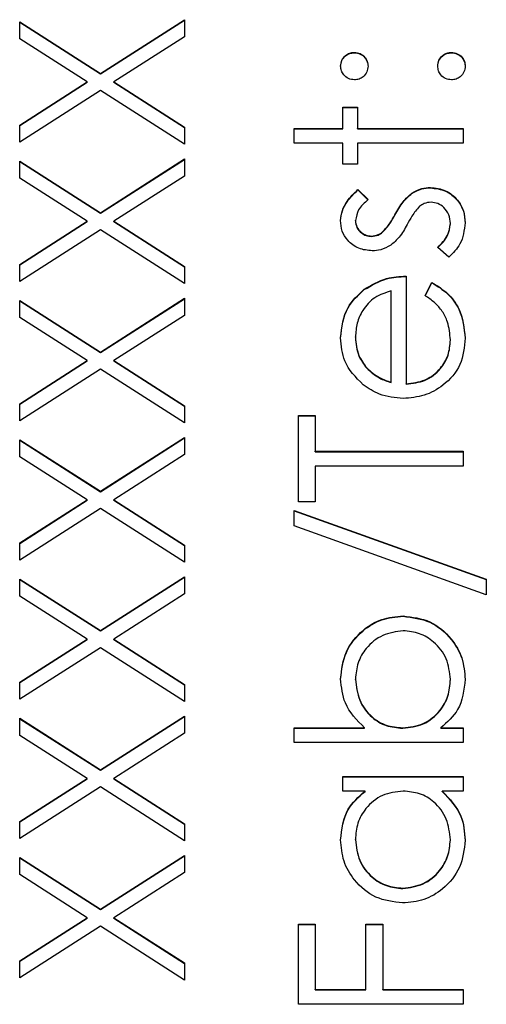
# Model space of a CAD drawing. Header units: millimetres. Extents: x 358 to 1311, y -31 to 892.
# Tile 23 of 29: x 950.25 to 953.93, y 452.66 to 460.44. Entities that reach past the tile are written whole.
import ezdxf

# ---------------------------------------------------------------- set-up
doc = ezdxf.new("R2010")
doc.units = ezdxf.units.MM

msp = doc.modelspace()

# ---------------------------------------------------------------- linework, layer by layer
at = {"color": 7, "linetype": 'Continuous', "lineweight": 25}
for p, q in [((950.2513, 460.419), (950.8883, 460.0116)), ((950.2513, 460.2844), (950.2513, 460.419)), ((950.2513, 460.416), (950.8883, 460.0086)), ((950.8883, 460.0116), (951.5513, 460.4356)), ((950.8883, 460.0086), (951.5513, 460.4326)), ((951.5513, 460.4356), (951.5513, 460.301)), ((950.7831, 459.9442), (950.2513, 460.2844)), ((951.5513, 460.301), (950.9935, 459.9442)), ((952.893, 460.1744), (952.893, 460.1774)), ((953.6596, 460.1744), (953.6596, 460.1774)), ((950.8883, 460.0086), (950.8883, 460.0116)), ((950.2513, 459.6039), (950.7831, 459.9442)), ((950.2513, 459.601), (950.7831, 459.9412)), ((950.7831, 459.9412), (950.7831, 459.9442)), ((950.9935, 459.9442), (951.5513, 459.5873)), ((950.9935, 459.9412), (950.9935, 459.9442)), ((950.9935, 459.9412), (951.5513, 459.5843)), ((950.8883, 459.877), (950.2513, 459.4694)), ((951.5513, 459.4527), (950.8883, 459.877)), ((952.8013, 459.7443), (952.918, 459.7443)), ((952.8013, 459.5777), (952.8013, 459.7443)), ((952.8013, 459.7413), (952.918, 459.7413)), ((952.918, 459.7443), (952.918, 459.5777)), ((950.2513, 459.4694), (950.2513, 459.6039)), ((951.5513, 459.5873), (951.5513, 459.4527)), ((952.418, 459.5777), (952.8013, 459.5777)), ((952.418, 459.461), (952.418, 459.5777)), ((952.418, 459.5747), (952.8013, 459.5747)), ((952.8013, 459.5747), (952.8013, 459.5777)), ((952.918, 459.5777), (953.7513, 459.5777)), ((952.918, 459.5747), (952.918, 459.5777)), ((952.918, 459.5747), (953.7513, 459.5747)), ((953.7513, 459.5777), (953.7513, 459.461)), ((952.8013, 459.461), (952.418, 459.461)), ((952.8013, 459.2944), (952.8013, 459.461)), ((952.918, 459.461), (952.918, 459.2944)), ((953.7513, 459.461), (952.918, 459.461)), ((950.2513, 459.3194), (950.8883, 458.9121)), ((950.2513, 459.1849), (950.2513, 459.3194)), ((950.2513, 459.3165), (950.8883, 458.9091)), ((950.8883, 458.9121), (951.5513, 459.3361)), ((950.8883, 458.9091), (951.5513, 459.3331)), ((951.5513, 459.3361), (951.5513, 459.2015)), ((952.918, 459.2944), (952.8013, 459.2944)), ((950.7831, 458.8446), (950.2513, 459.1849)), ((951.5513, 459.2015), (950.9935, 458.8446)), ((952.9198, 459.0945), (953.0013, 459.0154)), ((952.9198, 459.0916), (952.9198, 459.0945)), ((952.9198, 459.0916), (953.0013, 459.0124)), ((953.3466, 459.064), (953.3466, 459.0669)), ((953.4935, 459.1082), (953.4935, 459.1112)), ((950.8883, 458.9091), (950.8883, 458.9121)), ((950.2513, 458.5044), (950.7831, 458.8446)), ((950.2513, 458.5015), (950.7831, 458.8417)), ((950.7831, 458.8417), (950.7831, 458.8446)), ((950.9935, 458.8446), (951.5513, 458.4878)), ((950.9935, 458.8417), (950.9935, 458.8446)), ((950.9935, 458.8417), (951.5513, 458.4848)), ((952.9013, 458.8484), (952.9013, 458.8514)), ((953.2133, 458.893), (953.2133, 458.8959)), ((950.8883, 458.7775), (950.2513, 458.3699)), ((951.5513, 458.3532), (950.8883, 458.7775)), ((953.1154, 458.7573), (953.1154, 458.7603)), ((953.6513, 458.824), (953.6513, 458.8269)), ((953.0292, 458.7251), (953.0292, 458.728)), ((953.6393, 458.5614), (953.5513, 458.6387)), ((950.2513, 458.3699), (950.2513, 458.5044)), ((951.5513, 458.4878), (951.5513, 458.3532)), ((953.3013, 458.4115), (953.3013, 457.5619)), ((952.9716, 458.3052), (952.9716, 458.3082)), ((953.1846, 457.5741), (953.1846, 458.2949)), ((953.4513, 458.2579), (953.5057, 458.3615)), ((953.4513, 458.255), (953.5057, 458.3586)), ((953.5057, 458.3586), (953.5057, 458.3615)), ((950.2513, 458.2199), (950.8883, 457.8126)), ((950.2513, 458.0853), (950.2513, 458.2199)), ((950.2513, 458.217), (950.8883, 457.8096)), ((950.8883, 457.8126), (951.5513, 458.2366)), ((950.8883, 457.8096), (951.5513, 458.2336)), ((951.5513, 458.2366), (951.5513, 458.102)), ((950.7831, 457.7451), (950.2513, 458.0853)), ((951.5513, 458.102), (950.9935, 457.7451)), ((952.9013, 457.9288), (952.9013, 457.9318)), ((953.6513, 457.9054), (953.6513, 457.9083)), ((950.8883, 457.8096), (950.8883, 457.8126)), ((950.2513, 457.4049), (950.7831, 457.7451)), ((950.2513, 457.4019), (950.7831, 457.7422)), ((950.8883, 457.678), (950.2513, 457.2703)), ((950.7831, 457.7422), (950.7831, 457.7451)), ((951.5513, 457.2537), (950.8883, 457.678)), ((950.9935, 457.7451), (951.5513, 457.3883)), ((950.9935, 457.7422), (950.9935, 457.7451)), ((950.9935, 457.7422), (951.5513, 457.3853)), ((952.9904, 457.6841), (952.9904, 457.6871)), ((953.1846, 457.5711), (953.1846, 457.5741)), ((953.3013, 457.5589), (953.3013, 457.5619)), ((950.2513, 457.2703), (950.2513, 457.4049)), ((951.5513, 457.3883), (951.5513, 457.2537)), ((952.4513, 457.312), (952.5846, 457.312)), ((952.4513, 456.629), (952.4513, 457.312)), ((952.4513, 457.309), (952.5846, 457.309)), ((952.5846, 457.312), (952.5846, 457.0288)), ((950.8883, 456.713), (951.5513, 457.1371)), ((950.8883, 456.7101), (951.5513, 457.1341)), ((951.5513, 457.1371), (951.5513, 457.0025)), ((950.2513, 457.1204), (950.8883, 456.713)), ((950.2513, 456.9858), (950.2513, 457.1204)), ((950.2513, 457.1174), (950.8883, 456.7101)), ((950.7831, 456.6456), (950.2513, 456.9858)), ((951.5513, 457.0025), (950.9935, 456.6456)), ((952.5846, 457.0288), (953.7513, 457.0288)), ((952.5846, 457.0258), (952.5846, 457.0288)), ((952.5846, 457.0258), (953.7513, 457.0258)), ((953.7513, 457.0288), (953.7513, 456.9122)), ((953.7513, 456.9122), (952.5846, 456.9122)), ((952.5846, 456.9122), (952.5846, 456.629)), ((950.8883, 456.7101), (950.8883, 456.713)), ((950.2513, 456.3054), (950.7831, 456.6456)), ((950.2513, 456.3024), (950.7831, 456.6426)), ((950.7831, 456.6426), (950.7831, 456.6456)), ((950.9935, 456.6456), (951.5513, 456.2887)), ((950.9935, 456.6426), (950.9935, 456.6456)), ((950.9935, 456.6426), (951.5513, 456.2858)), ((952.5846, 456.629), (952.4513, 456.629)), ((950.8883, 456.5785), (950.2513, 456.1708)), ((951.5513, 456.1542), (950.8883, 456.5785)), ((952.418, 456.5623), (953.9346, 456.0188)), ((952.418, 456.4395), (952.418, 456.5623)), ((952.418, 456.5594), (953.9346, 456.0158)), ((953.9346, 455.8959), (952.418, 456.4395)), ((950.2513, 456.1708), (950.2513, 456.3054)), ((951.5513, 456.2887), (951.5513, 456.1542)), ((950.8883, 455.6135), (951.5513, 456.0376)), ((951.5513, 456.0376), (951.5513, 455.903)), ((950.2513, 456.0209), (950.8883, 455.6135)), ((950.2513, 455.8863), (950.2513, 456.0209)), ((950.2513, 456.0179), (950.8883, 455.6106)), ((950.8883, 455.6106), (951.5513, 456.0346)), ((953.9346, 456.0188), (953.9346, 455.8959)), ((950.7831, 455.5461), (950.2513, 455.8863)), ((951.5513, 455.903), (950.9935, 455.5461)), ((953.2781, 455.7264), (953.2781, 455.7294)), ((950.8883, 455.6106), (950.8883, 455.6135)), ((950.2513, 455.2059), (950.7831, 455.5461)), ((950.2513, 455.2029), (950.7831, 455.5431)), ((950.7831, 455.5431), (950.7831, 455.5461)), ((950.9935, 455.5461), (951.5513, 455.1892)), ((950.9935, 455.5431), (950.9935, 455.5461)), ((950.9935, 455.5431), (951.5513, 455.1863)), ((950.8883, 455.4789), (950.2513, 455.0713)), ((951.5513, 455.0547), (950.8883, 455.4789)), ((950.2513, 455.0713), (950.2513, 455.2059)), ((951.5513, 455.1892), (951.5513, 455.0547)), ((952.9013, 455.2279), (952.9013, 455.2309)), ((953.6513, 455.2261), (953.6513, 455.2291)), ((950.2513, 454.9214), (950.8883, 454.514)), ((950.2513, 454.7868), (950.2513, 454.9214)), ((950.2513, 454.9184), (950.8883, 454.511)), ((950.8883, 454.514), (951.5513, 454.938)), ((950.8883, 454.511), (951.5513, 454.9351)), ((951.5513, 454.938), (951.5513, 454.8035)), ((951.5513, 454.8035), (950.9935, 454.4466)), ((952.418, 454.8464), (952.9737, 454.8464)), ((952.418, 454.7298), (952.418, 454.8464)), ((952.418, 454.8434), (952.9737, 454.8434)), ((952.9737, 454.8434), (952.9737, 454.8464)), ((953.2745, 454.8434), (953.2745, 454.8464)), ((953.5755, 454.8464), (953.7513, 454.8464)), ((953.5755, 454.8434), (953.5755, 454.8464)), ((953.5755, 454.8434), (953.7513, 454.8434)), ((953.7513, 454.8464), (953.7513, 454.7298)), ((950.7831, 454.4466), (950.2513, 454.7868)), ((953.7513, 454.7298), (952.418, 454.7298)), ((950.8883, 454.511), (950.8883, 454.514)), ((950.2513, 454.1064), (950.7831, 454.4466)), ((950.2513, 454.1034), (950.7831, 454.4436)), ((950.7831, 454.4436), (950.7831, 454.4466)), ((950.9935, 454.4466), (951.5513, 454.0897)), ((950.9935, 454.4436), (950.9935, 454.4466)), ((950.9935, 454.4436), (951.5513, 454.0867)), ((952.8013, 454.4632), (953.7513, 454.4632)), ((952.8013, 454.3466), (952.8013, 454.4632)), ((952.8013, 454.4603), (953.7513, 454.4603)), ((953.7513, 454.4632), (953.7513, 454.3466)), ((950.8883, 454.3794), (950.2513, 453.9718)), ((951.5513, 453.9551), (950.8883, 454.3794)), ((952.9771, 454.3466), (952.8013, 454.3466)), ((952.9771, 454.3437), (952.9771, 454.3466)), ((953.7513, 454.3466), (953.587, 454.3466)), ((953.587, 454.3437), (953.587, 454.3466)), ((950.2513, 453.9718), (950.2513, 454.1064)), ((951.5513, 454.0897), (951.5513, 453.9551)), ((952.9013, 453.961), (952.9013, 453.964)), ((953.6513, 453.96), (953.6513, 453.9629)), ((950.2513, 453.8219), (950.8883, 453.4145)), ((950.2513, 453.6873), (950.2513, 453.8219)), ((950.2513, 453.8189), (950.8883, 453.4115)), ((950.8883, 453.4145), (951.5513, 453.8385)), ((950.8883, 453.4115), (951.5513, 453.8356)), ((951.5513, 453.8385), (951.5513, 453.7039)), ((950.7831, 453.3471), (950.2513, 453.6873)), ((951.5513, 453.7039), (950.9935, 453.3471)), ((953.275, 453.5773), (953.275, 453.5803)), ((950.8883, 453.4115), (950.8883, 453.4145)), ((950.2513, 453.0069), (950.7831, 453.3471)), ((950.2513, 453.0039), (950.7831, 453.3441)), ((950.7831, 453.3441), (950.7831, 453.3471)), ((950.9935, 453.3471), (951.5513, 452.9902)), ((950.9935, 453.3441), (950.9935, 453.3471)), ((950.9935, 453.3441), (951.5513, 452.9872)), ((950.8883, 453.2799), (950.2513, 452.8723)), ((951.5513, 452.8556), (950.8883, 453.2799)), ((952.4513, 453.2971), (952.5846, 453.2971)), ((952.4513, 452.664), (952.4513, 453.2971)), ((952.4513, 453.2941), (952.5846, 453.2941)), ((952.5846, 453.2971), (952.5846, 452.7807)), ((952.9846, 453.2971), (953.118, 453.2971)), ((952.9846, 452.7807), (952.9846, 453.2971)), ((952.9846, 453.2941), (953.118, 453.2941)), ((953.118, 453.2971), (953.118, 452.7807)), ((950.2513, 452.8723), (950.2513, 453.0069)), ((951.5513, 452.9902), (951.5513, 452.8556)), ((952.5846, 452.7807), (952.9846, 452.7807)), ((952.5846, 452.7777), (952.5846, 452.7807)), ((952.5846, 452.7777), (952.9846, 452.7777)), ((952.9846, 452.7777), (952.9846, 452.7807)), ((953.118, 452.7807), (953.7513, 452.7807)), ((953.118, 452.7777), (953.118, 452.7807)), ((953.118, 452.7777), (953.7513, 452.7777)), ((953.7513, 452.7807), (953.7513, 452.664)), ((953.7513, 452.664), (952.4513, 452.664))]:
    msp.add_line(p, q, dxfattribs=at)
for points, knots in [([(952.7846, 460.0691), (952.7864, 460.0851), (952.7901, 460.1172), (952.8199, 460.1522), (952.8552, 460.1744), (952.8804, 460.1764), (952.893, 460.1774)], [0, 0, 0, 0, 0.279602, 0.559212, 0.779475, 1, 1, 1, 1]), ([(952.7846, 460.0661), (952.7864, 460.0822), (952.7901, 460.1142), (952.8199, 460.1492), (952.8552, 460.1714), (952.8804, 460.1734), (952.893, 460.1744)], [0, 0, 0, 0, 0.279602, 0.559212, 0.779475, 1, 1, 1, 1]), ([(952.893, 460.1774), (952.909, 460.1756), (952.941, 460.172), (952.9762, 460.1422), (952.9981, 460.1068), (953.0002, 460.0817), (953.0013, 460.0691)], [0, 0, 0, 0, 0.279517, 0.559326, 0.779544, 1, 1, 1, 1]), ([(952.893, 460.1744), (952.909, 460.1726), (952.941, 460.1691), (952.9762, 460.1393), (952.9981, 460.1039), (953.0002, 460.0787), (953.0013, 460.0661)], [0, 0, 0, 0, 0.279517, 0.559326, 0.779544, 1, 1, 1, 1]), ([(953.5513, 460.0691), (953.5531, 460.0851), (953.5567, 460.1172), (953.5866, 460.1522), (953.6218, 460.1744), (953.647, 460.1764), (953.6596, 460.1774)], [0, 0, 0, 0, 0.279602, 0.559212, 0.779475, 1, 1, 1, 1]), ([(953.5513, 460.0661), (953.5531, 460.0822), (953.5567, 460.1142), (953.5866, 460.1492), (953.6218, 460.1714), (953.647, 460.1734), (953.6596, 460.1744)], [0, 0, 0, 0, 0.279602, 0.559212, 0.779475, 1, 1, 1, 1]), ([(953.6596, 460.1774), (953.6756, 460.1755), (953.7076, 460.1717), (953.7427, 460.1421), (953.7646, 460.1067), (953.7668, 460.0816), (953.768, 460.0691)], [0, 0, 0, 0, 0.279469, 0.559358, 0.779674, 1, 1, 1, 1]), ([(953.6596, 460.1744), (953.6756, 460.1725), (953.7076, 460.1688), (953.7427, 460.1392), (953.7646, 460.1038), (953.7668, 460.0787), (953.768, 460.0661)], [0, 0, 0, 0, 0.279469, 0.559358, 0.779674, 1, 1, 1, 1]), ([(952.893, 459.9608), (952.877, 459.9628), (952.8451, 459.9667), (952.8099, 459.9961), (952.7881, 460.0316), (952.7858, 460.0566), (952.7846, 460.0691)], [0, 0, 0, 0, 0.279585, 0.559454, 0.779697, 1, 1, 1, 1]), ([(953.0013, 460.0691), (952.9994, 460.0531), (952.9957, 460.0212), (952.9661, 459.9859), (952.9306, 459.9641), (952.9055, 459.9619), (952.893, 459.9608)], [0, 0, 0, 0, 0.279647, 0.559299, 0.779615, 1, 1, 1, 1]), ([(953.6596, 459.9608), (953.6437, 459.9627), (953.6117, 459.9665), (953.5763, 459.9959), (953.5546, 460.0315), (953.5524, 460.0566), (953.5513, 460.0691)], [0, 0, 0, 0, 0.279576, 0.559284, 0.779552, 1, 1, 1, 1]), ([(953.768, 460.0691), (953.766, 460.0532), (953.7621, 460.0213), (953.7326, 459.9861), (953.6972, 459.9643), (953.6722, 459.962), (953.6596, 459.9608)], [0, 0, 0, 0, 0.279581, 0.559143, 0.779575, 1, 1, 1, 1]), ([(952.7846, 458.8514), (952.7876, 458.8781), (952.7936, 458.9315), (952.8416, 459.0162), (952.8901, 459.0648), (952.9198, 459.0945)], [0, 0, 0, 0, 0.279553, 0.559703, 1, 1, 1, 1]), ([(952.7846, 458.8484), (952.7876, 458.8751), (952.7936, 458.9285), (952.8416, 459.0133), (952.8901, 459.0619), (952.9198, 459.0916)], [0, 0, 0, 0, 0.279553, 0.559703, 1, 1, 1, 1]), ([(953.2133, 458.8959), (953.2333, 458.9318), (953.2689, 458.9959), (953.3229, 459.0453), (953.3466, 459.0669)], [0, 0, 0, 0, 0.560649, 1, 1, 1, 1]), ([(953.3466, 459.0669), (953.3723, 459.0813), (953.4181, 459.1071), (953.4704, 459.1099), (953.4935, 459.1112)], [0, 0, 0, 0, 0.559466, 1, 1, 1, 1]), ([(953.3466, 459.064), (953.3723, 459.0784), (953.4181, 459.1041), (953.4704, 459.107), (953.4935, 459.1082)], [0, 0, 0, 0, 0.559466, 1, 1, 1, 1]), ([(953.4935, 459.1112), (953.5344, 459.1065), (953.6162, 459.097), (953.7068, 459.0214), (953.7604, 458.9293), (953.7654, 458.8651), (953.768, 458.8329)], [0, 0, 0, 0, 0.2795483, 0.5592255, 0.7794753, 1, 1, 1, 1]), ([(953.4935, 459.1082), (953.5344, 459.1035), (953.6162, 459.094), (953.7068, 459.0184), (953.7604, 458.9263), (953.7654, 458.8621), (953.768, 458.83)], [0, 0, 0, 0, 0.279548, 0.559226, 0.779475, 1, 1, 1, 1]), ([(953.0013, 459.0154), (952.9726, 458.9904), (952.9216, 458.9458), (952.9075, 458.8802), (952.9013, 458.8514)], [0, 0, 0, 0, 0.562045, 1, 1, 1, 1]), ([(953.2133, 458.893), (953.2333, 458.9289), (953.2689, 458.9929), (953.3229, 459.0423), (953.3466, 459.064)], [0, 0, 0, 0, 0.5606486, 1, 1, 1, 1]), ([(953.4984, 458.9946), (953.4799, 458.9929), (953.4468, 458.9898), (953.4197, 458.9709), (953.4078, 458.9626)], [0, 0, 0, 0, 0.559603, 1, 1, 1, 1]), ([(953.6513, 458.8269), (953.6489, 458.8506), (953.6441, 458.8978), (953.6042, 458.9521), (953.5541, 458.9884), (953.517, 458.9925), (953.4984, 458.9946)], [0, 0, 0, 0, 0.279988, 0.559745, 0.779963, 1, 1, 1, 1]), ([(953.4078, 458.9626), (953.3866, 458.9377), (953.3488, 458.8932), (953.3218, 458.8414), (953.3099, 458.8186)], [0, 0, 0, 0, 0.559074, 1, 1, 1, 1]), ([(953.0338, 458.6114), (952.9975, 458.6149), (952.9248, 458.6218), (952.8416, 458.6851), (952.7915, 458.7658), (952.7869, 458.8229), (952.7846, 458.8514)], [0, 0, 0, 0, 0.279936, 0.559437, 0.779611, 1, 1, 1, 1]), ([(952.9013, 458.8514), (952.9037, 458.833), (952.9086, 458.796), (952.9445, 458.7567), (952.9856, 458.732), (953.0146, 458.7293), (953.0292, 458.728)], [0, 0, 0, 0, 0.279313, 0.559072, 0.779518, 1, 1, 1, 1]), ([(952.9013, 458.8484), (952.9037, 458.83), (952.9086, 458.793), (952.9445, 458.7538), (952.9856, 458.729), (953.0146, 458.7264), (953.0292, 458.7251)], [0, 0, 0, 0, 0.279313, 0.559072, 0.779518, 1, 1, 1, 1]), ([(953.1154, 458.7603), (953.1366, 458.7835), (953.1746, 458.8249), (953.2014, 458.8742), (953.2133, 458.8959)], [0, 0, 0, 0, 0.559018, 1, 1, 1, 1]), ([(953.1154, 458.7573), (953.1366, 458.7805), (953.1746, 458.8219), (953.2014, 458.8712), (953.2133, 458.893)], [0, 0, 0, 0, 0.559018, 1, 1, 1, 1]), ([(953.0292, 458.728), (953.0468, 458.7302), (953.0783, 458.734), (953.104, 458.7523), (953.1154, 458.7603)], [0, 0, 0, 0, 0.559054, 1, 1, 1, 1]), ([(953.0292, 458.7251), (953.0468, 458.7272), (953.0783, 458.731), (953.104, 458.7493), (953.1154, 458.7573)], [0, 0, 0, 0, 0.5590539, 1, 1, 1, 1]), ([(953.3099, 458.8186), (953.2906, 458.784), (953.2561, 458.7223), (953.2034, 458.6755), (953.1802, 458.6549)], [0, 0, 0, 0, 0.5606591, 1, 1, 1, 1]), ([(953.5513, 458.6387), (953.5814, 458.6683), (953.6351, 458.7209), (953.6464, 458.7946), (953.6513, 458.8269)], [0, 0, 0, 0, 0.560833, 1, 1, 1, 1]), ([(953.5513, 458.6358), (953.5814, 458.6653), (953.6351, 458.7179), (953.6464, 458.7916), (953.6513, 458.824)], [0, 0, 0, 0, 0.560833, 1, 1, 1, 1]), ([(953.768, 458.8329), (953.7604, 458.774), (953.7469, 458.6686), (953.6722, 458.5942), (953.6393, 458.5614)], [0, 0, 0, 0, 0.559289, 1, 1, 1, 1]), ([(953.1802, 458.6549), (953.1546, 458.6408), (953.1088, 458.6155), (953.0568, 458.6127), (953.0338, 458.6114)], [0, 0, 0, 0, 0.559587, 1, 1, 1, 1]), ([(952.9716, 458.3082), (953.0288, 458.342), (953.131, 458.4025), (953.2492, 458.4088), (953.3013, 458.4115)], [0, 0, 0, 0, 0.558897, 1, 1, 1, 1]), ([(952.9716, 458.3052), (953.0288, 458.339), (953.131, 458.3995), (953.2492, 458.4058), (953.3013, 458.4085)], [0, 0, 0, 0, 0.558897, 1, 1, 1, 1]), ([(952.7846, 457.9258), (952.7944, 458.0102), (952.8119, 458.1612), (952.9227, 458.2632), (952.9716, 458.3082)], [0, 0, 0, 0, 0.558919, 1, 1, 1, 1]), ([(952.7846, 457.9228), (952.7944, 458.0072), (952.8119, 458.1582), (952.9227, 458.2602), (952.9716, 458.3052)], [0, 0, 0, 0, 0.558919, 1, 1, 1, 1]), ([(953.1846, 458.2949), (953.1396, 458.2806), (953.0498, 458.2522), (952.9594, 458.1524), (952.91, 458.0418), (952.9042, 457.9685), (952.9013, 457.9318)], [0, 0, 0, 0, 0.280138, 0.559194, 0.779598, 1, 1, 1, 1]), ([(953.5057, 458.3615), (953.5487, 458.335), (953.6346, 458.2821), (953.745, 458.1327), (953.7593, 458.0024), (953.768, 457.9229)], [0, 0, 0, 0, 0.280919, 0.561407, 1, 1, 1, 1]), ([(953.5057, 458.3586), (953.5487, 458.3321), (953.6346, 458.2791), (953.745, 458.1297), (953.7593, 457.9994), (953.768, 457.9199)], [0, 0, 0, 0, 0.280919, 0.561407, 1, 1, 1, 1]), ([(953.6513, 457.9083), (953.6466, 457.9562), (953.639, 458.035), (953.5911, 458.1356), (953.5279, 458.2051), (953.4769, 458.2403), (953.4513, 458.2579)], [0, 0, 0, 0, 0.339465, 0.559626, 0.779498, 1, 1, 1, 1]), ([(952.9617, 457.5546), (952.9043, 457.6129), (952.8015, 457.7173), (952.7898, 457.8619), (952.7846, 457.9258)], [0, 0, 0, 0, 0.558577, 1, 1, 1, 1]), ([(952.9013, 457.9318), (952.9057, 457.8814), (952.9135, 457.7913), (952.9669, 457.719), (952.9904, 457.6871)], [0, 0, 0, 0, 0.559458, 1, 1, 1, 1]), ([(952.9013, 457.9288), (952.9057, 457.8784), (952.9135, 457.7883), (952.9669, 457.716), (952.9904, 457.6841)], [0, 0, 0, 0, 0.559458, 1, 1, 1, 1]), ([(953.768, 457.9229), (953.7615, 457.8507), (953.7485, 457.7064), (953.6098, 457.5511), (953.4475, 457.4608), (953.3351, 457.4504), (953.2789, 457.4453)], [0, 0, 0, 0, 0.2798853, 0.5588589, 0.779462, 1, 1, 1, 1]), ([(953.3013, 457.5619), (953.3528, 457.5679), (953.4556, 457.5798), (953.572, 457.6717), (953.6414, 457.787), (953.648, 457.8679), (953.6513, 457.9083)], [0, 0, 0, 0, 0.279963, 0.559359, 0.779526, 1, 1, 1, 1]), ([(953.3013, 457.5589), (953.3528, 457.5649), (953.4556, 457.5768), (953.572, 457.6687), (953.6414, 457.784), (953.648, 457.8649), (953.6513, 457.9054)], [0, 0, 0, 0, 0.279963, 0.559359, 0.779526, 1, 1, 1, 1]), ([(952.9904, 457.6871), (953.0225, 457.6587), (953.0799, 457.608), (953.1526, 457.5845), (953.1846, 457.5741)], [0, 0, 0, 0, 0.558795, 1, 1, 1, 1]), ([(952.9904, 457.6841), (953.0225, 457.6558), (953.0799, 457.6051), (953.1526, 457.5815), (953.1846, 457.5711)], [0, 0, 0, 0, 0.558795, 1, 1, 1, 1]), ([(953.2789, 457.4453), (953.2144, 457.451), (953.099, 457.4614), (953.0037, 457.5261), (952.9617, 457.5546)], [0, 0, 0, 0, 0.559427, 1, 1, 1, 1]), ([(952.7846, 455.2337), (952.7931, 455.3067), (952.8101, 455.4527), (952.9444, 455.614), (953.106, 455.7146), (953.2207, 455.7244), (953.2781, 455.7294)], [0, 0, 0, 0, 0.2795765, 0.5593339, 0.7796045, 1, 1, 1, 1]), ([(952.7846, 455.2308), (952.7931, 455.3037), (952.8101, 455.4497), (952.9444, 455.6111), (953.106, 455.7116), (953.2207, 455.7215), (953.2781, 455.7264)], [0, 0, 0, 0, 0.2795765, 0.5593339, 0.7796045, 1, 1, 1, 1]), ([(953.2781, 455.7294), (953.3511, 455.7204), (953.497, 455.7025), (953.6557, 455.5646), (953.7533, 455.402), (953.7631, 455.2874), (953.768, 455.2301)], [0, 0, 0, 0, 0.279433, 0.559216, 0.779559, 1, 1, 1, 1]), ([(953.2781, 455.7264), (953.3511, 455.7175), (953.497, 455.6996), (953.6557, 455.5617), (953.7533, 455.399), (953.7631, 455.2844), (953.768, 455.2271)], [0, 0, 0, 0, 0.279433, 0.559216, 0.779559, 1, 1, 1, 1]), ([(953.2781, 455.6127), (953.2227, 455.6048), (953.1119, 455.589), (952.9877, 455.4874), (952.9142, 455.3619), (952.9056, 455.2746), (952.9013, 455.2309)], [0, 0, 0, 0, 0.279403, 0.559104, 0.779552, 1, 1, 1, 1]), ([(953.6513, 455.2291), (953.6448, 455.2847), (953.6319, 455.3959), (953.533, 455.5223), (953.4091, 455.5985), (953.3218, 455.608), (953.2781, 455.6127)], [0, 0, 0, 0, 0.279756, 0.559279, 0.779725, 1, 1, 1, 1]), ([(952.9737, 454.8464), (952.9135, 454.9073), (952.806, 455.0162), (952.7912, 455.1672), (952.7846, 455.2337)], [0, 0, 0, 0, 0.559294, 1, 1, 1, 1]), ([(952.9013, 455.2309), (952.9082, 455.1752), (952.9219, 455.0639), (953.0169, 454.9338), (953.1426, 454.8579), (953.2305, 454.8502), (953.2745, 454.8464)], [0, 0, 0, 0, 0.2797865, 0.559477, 0.7796267, 1, 1, 1, 1]), ([(952.9013, 455.2279), (952.9082, 455.1722), (952.9219, 455.0609), (953.0169, 454.9308), (953.1426, 454.8549), (953.2305, 454.8473), (953.2745, 454.8434)], [0, 0, 0, 0, 0.279786, 0.559477, 0.779627, 1, 1, 1, 1]), ([(953.2745, 454.8464), (953.3308, 454.8527), (953.4433, 454.8652), (953.5677, 454.9698), (953.6407, 455.0966), (953.6478, 455.1849), (953.6513, 455.2291)], [0, 0, 0, 0, 0.279639, 0.559192, 0.779512, 1, 1, 1, 1]), ([(953.2745, 454.8434), (953.3308, 454.8497), (953.4433, 454.8622), (953.5677, 454.9668), (953.6407, 455.0937), (953.6478, 455.1819), (953.6513, 455.2261)], [0, 0, 0, 0, 0.279639, 0.559192, 0.779512, 1, 1, 1, 1]), ([(953.768, 455.2301), (953.7581, 455.1446), (953.7404, 454.9916), (953.626, 454.8909), (953.5755, 454.8464)], [0, 0, 0, 0, 0.5589217, 1, 1, 1, 1]), ([(952.7846, 453.9624), (952.7943, 454.0481), (952.8117, 454.2014), (952.9265, 454.3022), (952.9771, 454.3466)], [0, 0, 0, 0, 0.559062, 1, 1, 1, 1]), ([(952.7846, 453.9595), (952.7943, 454.0452), (952.8117, 454.1984), (952.9265, 454.2992), (952.9771, 454.3437)], [0, 0, 0, 0, 0.559062, 1, 1, 1, 1]), ([(953.2784, 454.3466), (953.222, 454.3404), (953.1094, 454.328), (952.9855, 454.223), (952.9118, 454.0965), (952.9048, 454.0082), (952.9013, 453.964)], [0, 0, 0, 0, 0.27966, 0.55921, 0.779487, 1, 1, 1, 1]), ([(953.6513, 453.9629), (953.6446, 454.0186), (953.6312, 454.1299), (953.5358, 454.2597), (953.4101, 454.3352), (953.3223, 454.3428), (953.2784, 454.3466)], [0, 0, 0, 0, 0.279822, 0.559387, 0.779603, 1, 1, 1, 1]), ([(953.587, 454.3466), (953.6454, 454.2851), (953.75, 454.175), (953.7625, 454.025), (953.768, 453.9588)], [0, 0, 0, 0, 0.5587633, 1, 1, 1, 1]), ([(953.587, 454.3437), (953.6454, 454.2821), (953.75, 454.172), (953.7625, 454.022), (953.768, 453.9558)], [0, 0, 0, 0, 0.5587633, 1, 1, 1, 1]), ([(953.2737, 453.4637), (953.2009, 453.4727), (953.0552, 453.4908), (952.8967, 453.6283), (952.7993, 453.7908), (952.7895, 453.9052), (952.7846, 453.9624)], [0, 0, 0, 0, 0.279413, 0.559191, 0.779548, 1, 1, 1, 1]), ([(952.9013, 453.964), (952.9078, 453.9083), (952.9208, 453.797), (953.0198, 453.6705), (953.1439, 453.5945), (953.2313, 453.585), (953.275, 453.5803)], [0, 0, 0, 0, 0.279767, 0.559291, 0.779719, 1, 1, 1, 1]), ([(952.9013, 453.961), (952.9078, 453.9053), (952.9208, 453.794), (953.0198, 453.6675), (953.1439, 453.5916), (953.2313, 453.5821), (953.275, 453.5773)], [0, 0, 0, 0, 0.279767, 0.559291, 0.779719, 1, 1, 1, 1]), ([(953.768, 453.9588), (953.7594, 453.8858), (953.7423, 453.7398), (953.608, 453.5783), (953.4459, 453.4785), (953.3311, 453.4686), (953.2737, 453.4637)], [0, 0, 0, 0, 0.279573, 0.559333, 0.779589, 1, 1, 1, 1]), ([(953.275, 453.5803), (953.3305, 453.5882), (953.4414, 453.6039), (953.5653, 453.7062), (953.6385, 453.8318), (953.647, 453.9192), (953.6513, 453.9629)], [0, 0, 0, 0, 0.279429, 0.559146, 0.77957, 1, 1, 1, 1]), ([(953.275, 453.5773), (953.3305, 453.5852), (953.4414, 453.6009), (953.5653, 453.7032), (953.6385, 453.8288), (953.647, 453.9163), (953.6513, 453.96)], [0, 0, 0, 0, 0.279429, 0.559146, 0.77957, 1, 1, 1, 1])]:
    msp.add_open_spline(points, degree=3, knots=knots, dxfattribs=at)

doc.saveas('drawing.dxf')
